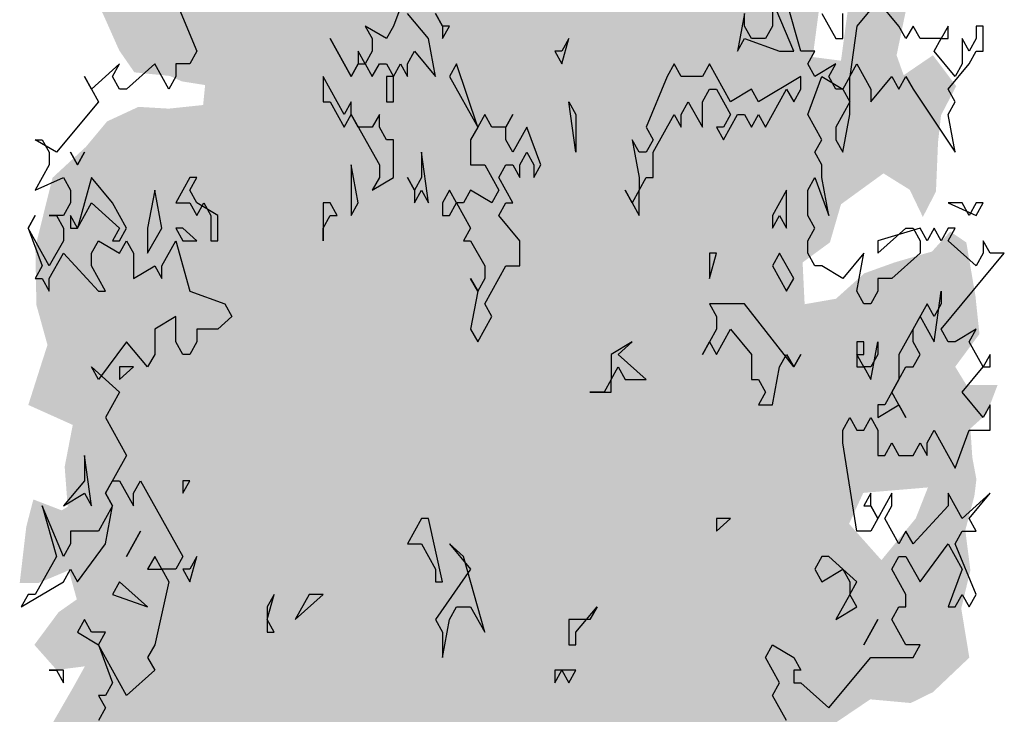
# Model space of a CAD drawing. Extents: x 2 to 315, y 0 to 17.
# Tile 35 of 69: x 173.3 to 174.8, y 6.31 to 7.37. Entities that reach past the tile are written whole.
import ezdxf

# ---------------------------------------------------------------- set-up
doc = ezdxf.new("R2010")
doc.units = 0
doc.header["$MEASUREMENT"] = 0
doc.layers.add('Süd_Ansicht_4_P_ZE_SYMBOL', color=7, linetype='Continuous')

msp = doc.modelspace()

# ---------------------------------------------------------------- hatches: boundary and pattern name
at = {"layer": 'Süd_Ansicht_4_P_ZE_SYMBOL', "linetype": 'Continuous', "lineweight": 18, "ltscale": 1000}
h = msp.add_hatch(color=255, dxfattribs=at)
h.paths.add_polyline_path([(174.497, 6.9375), (174.5447, 6.9458), (174.5878, 6.9845), (174.634, 7.0011), (174.691, 7.0177), (174.7187, 7.0482), (174.7433, 7.0316), (174.7572, 6.9502), (174.7633, 6.8921), (174.7264, 6.8423), (174.7433, 6.8146), (174.791, 6.8146), (174.7741, 6.7703), (174.7495, 6.7482), (174.7525, 6.7039), (174.7587, 6.6707), (174.7556, 6.6457), (174.7418, 6.5932), (174.7495, 6.5323), (174.7356, 6.4742), (174.7479, 6.3994), (174.6925, 6.3468), (174.6586, 6.3302), (174.597, 6.3358), (174.5355, 6.2943), (174.5462, 6.2378), (174.5339, 6.0939), (174.5031, 6.1077), (174.4554, 6.0302), (174.4323, 5.9942), (174.3815, 5.9832), (174.3307, 5.961), (174.2876, 5.8725), (174.2383, 5.8835), (174.2199, 5.914), (174.1614, 5.78), (174.129, 5.6444), (174.0998, 5.5088), (174.089, 5.4092), (174.0952, 5.3034), (174.049, 5.3261), (174.0136, 5.3034), (173.9717, 5.3034), (173.9655, 5.4092), (173.9378, 5.5503), (173.9178, 5.6306), (173.8978, 5.7274), (173.887, 5.7966), (173.8716, 5.8686), (173.8501, 5.9101), (173.8254, 5.9627), (173.7977, 6.007), (173.7592, 6.0153), (173.7346, 6.0125), (173.7361, 6.043), (173.7192, 6.0568), (173.6668, 6.0319), (173.6499, 6.007), (173.6237, 6.0291), (173.6145, 6.0513), (173.6022, 6.0263), (173.6037, 5.9627), (173.5791, 6.0402), (173.5545, 6.0872), (173.5406, 6.0125), (173.5267, 5.9793), (173.4929, 5.9931), (173.4944, 6.0651), (173.4621, 6.0734), (173.4375, 6.0762), (173.4359, 6.1537), (173.4051, 6.1564), (173.3805, 6.1537), (173.3636, 6.2035), (173.3851, 6.2395), (173.3589, 6.2616), (173.3389, 6.2782), (173.382, 6.3529), (173.4005, 6.3861), (173.3574, 6.3806), (173.3235, 6.4188), (173.3605, 6.4686), (173.3882, 6.488), (173.3759, 6.5323), (173.3297, 6.5129), (173.3012, 6.5129), (173.3112, 6.5987), (173.322, 6.6402), (173.3651, 6.6236), (173.3743, 6.6291), (173.3697, 6.69), (173.382, 6.7537), (173.3143, 6.7841), (173.3328, 6.8423), (173.3435, 6.8755), (173.3266, 6.9364), (173.3251, 7.0249), (173.3512, 7.1301), (173.402, 7.1771), (173.4344, 7.2159), (173.4821, 7.238), (173.5283, 7.2353), (173.5806, 7.2408), (173.5837, 7.2712), (173.5483, 7.2768), (173.5298, 7.2851), (173.4759, 7.2906), (173.4529, 7.3238), (173.4282, 7.3792), (173.4082, 7.4207), (173.3974, 7.4954), (173.3851, 7.5729), (173.4405, 7.5286), (173.4836, 7.5231), (173.5221, 7.5535), (173.4513, 7.5923), (173.4375, 7.6227), (173.4621, 7.6864), (173.5191, 7.6748), (173.5514, 7.6526), (173.5745, 7.6886), (173.6022, 7.7329), (173.6391, 7.6775), (173.6668, 7.6388), (173.7007, 7.6028), (173.6884, 7.6831), (173.633, 7.7301), (173.5914, 7.7689), (173.5452, 7.8048), (173.5267, 7.8796), (173.5421, 7.9155), (173.6006, 7.9322), (173.593, 7.993), (173.5991, 8.065), (173.6438, 8.0539), (173.6915, 8.0235), (173.7223, 8.0096), (173.7484, 8.0346), (173.7823, 8.0705), (173.8408, 8.0373), (173.8547, 7.9958), (173.9193, 7.9986), (173.9116, 8.1037), (173.9378, 8.1425), (173.984, 8.0899), (174.0025, 8.0484), (174.1287, 8.0954), (174.1564, 8.1674), (174.1983, 8.2449), (174.246, 8.2338), (174.2814, 8.2842), (174.343, 8.2255), (174.323, 8.2034), (174.2876, 8.1812), (174.2845, 8.1176), (174.3261, 8.0871), (174.3784, 8.112), (174.4015, 8.1425), (174.44, 8.1148), (174.4323, 8.0484), (174.4061, 7.9986), (174.4508, 7.9571), (174.5324, 7.9322), (174.5232, 7.8547), (174.5155, 7.8104), (174.5278, 7.7633), (174.5216, 7.6792), (174.4908, 7.6377), (174.5247, 7.574), (174.5693, 7.5657), (174.6032, 7.5934), (174.6494, 7.5574), (174.6309, 7.5104), (174.6417, 7.455), (174.6509, 7.3831), (174.6371, 7.3166), (174.6479, 7.2862), (174.6925, 7.3166), (174.7279, 7.2696), (174.7048, 7.2253), (174.7002, 7.1838), (174.6971, 7.1091), (174.6771, 7.0703), (174.6571, 7.1118), (174.6171, 7.1367), (174.5524, 7.0897), (174.5355, 7.0316), (174.4939, 7.0011)], flags=0)
h.paths.add_polyline_path([(173.9751, 5.9931), (173.9935, 5.9793), (173.9874, 5.8354), (173.9858, 5.7164), (173.9689, 5.8105), (173.9458, 5.8935), (173.9243, 6.0042), (173.932, 6.0208)], flags=0)
h.paths.add_polyline_path([(174.032, 5.888), (174.0567, 5.9904), (174.089, 6.0513), (174.1013, 6.0291), (174.1121, 5.9821), (174.1152, 5.8741), (174.1152, 5.7717), (174.0921, 5.6555), (174.0705, 5.5558), (174.0428, 5.4202), (174.032, 5.5642), (174.0243, 5.7773)], flags=0)
h.paths.add_polyline_path([(174.614, 6.5478), (174.6663, 6.6114), (174.6848, 6.6585), (174.5863, 6.6502), (174.5647, 6.6031)], flags=0)
h.paths.add_polyline_path([(174.5262, 7.4412), (174.574, 7.4688), (174.5524, 7.3083), (174.5093, 7.3139)], flags=0)

# ---------------------------------------------------------------- linework, layer by layer
at = {"layer": 'Süd_Ansicht_4_P_ZE_SYMBOL', "linetype": 'Continuous', "ltscale": 1000}
for p, q in [((173.8919, 7.4188), (173.8705, 7.3611)), ((173.5389, 7.3996), (173.571, 7.3227)), ((174.4803, 7.3227), (174.4482, 7.3996)), ((174.4482, 7.3996), (174.4482, 7.3611)), ((174.491, 7.3227), (174.4696, 7.3996)), ((174.6086, 7.3996), (174.5765, 7.3611)), ((174.6407, 7.3611), (174.6086, 7.3996)), ((173.924, 7.3419), (173.8919, 7.3803)), ((173.9347, 7.3803), (173.9454, 7.3611)), ((173.9454, 7.3611), (173.9347, 7.3803)), ((174.4054, 7.3803), (174.3947, 7.3227)), ((174.4054, 7.3611), (174.4054, 7.3803)), ((174.5231, 7.3803), (174.5444, 7.3419)), ((174.5551, 7.3419), (174.5551, 7.3803)), ((173.8598, 7.3419), (173.8277, 7.3611)), ((173.8277, 7.3611), (173.8384, 7.3419)), ((173.8705, 7.3611), (173.8598, 7.3419)), ((173.9454, 7.3611), (173.9454, 7.3419)), ((173.9454, 7.3419), (173.9561, 7.3611)), ((173.9561, 7.3611), (173.9454, 7.3611)), ((174.4161, 7.3419), (174.4054, 7.3611)), ((174.4482, 7.3611), (174.4375, 7.3419)), ((174.5765, 7.3611), (174.5658, 7.2842)), ((174.6514, 7.3419), (174.6407, 7.3611)), ((174.6621, 7.3611), (174.6514, 7.3419)), ((174.6728, 7.3419), (174.6621, 7.3611)), ((174.7156, 7.3611), (174.7049, 7.3419)), ((174.7156, 7.3419), (174.7156, 7.3611)), ((174.7691, 7.3611), (174.7584, 7.3611)), ((174.7584, 7.3611), (174.7584, 7.3419)), ((174.7691, 7.3227), (174.7691, 7.3611)), ((173.8063, 7.2842), (173.7742, 7.3419)), ((173.7742, 7.3419), (173.8063, 7.2842)), ((173.8384, 7.3419), (173.8384, 7.3227)), ((173.9347, 7.2842), (173.924, 7.3419)), ((174.1272, 7.3034), (174.1379, 7.3419)), ((174.1379, 7.3419), (174.1272, 7.3227)), ((174.3947, 7.3227), (174.4054, 7.3419)), ((174.4054, 7.3419), (174.4589, 7.3227)), ((174.4375, 7.3419), (174.4161, 7.3419)), ((174.5444, 7.3419), (174.5551, 7.3419)), ((174.7049, 7.3419), (174.6728, 7.3419)), ((174.6942, 7.3227), (174.7049, 7.3419)), ((174.7049, 7.3419), (174.7156, 7.3419)), ((174.7477, 7.3227), (174.737, 7.3419)), ((174.737, 7.3419), (174.737, 7.3034)), ((174.7584, 7.3419), (174.7477, 7.3227)), ((173.571, 7.3227), (173.5603, 7.3034)), ((173.8277, 7.3034), (173.817, 7.3227)), ((173.817, 7.3227), (173.817, 7.3034)), ((173.8384, 7.3227), (173.8277, 7.3034)), ((173.8919, 7.3034), (173.9026, 7.3227)), ((173.9026, 7.3227), (173.9347, 7.2842)), ((174.1165, 7.3227), (174.1272, 7.3034)), ((174.1272, 7.3227), (174.1165, 7.3227)), ((174.4589, 7.3227), (174.4803, 7.3227)), ((174.5124, 7.3227), (174.491, 7.3227)), ((174.5017, 7.3034), (174.5124, 7.3227)), ((174.7263, 7.2842), (174.6942, 7.3227)), ((174.7477, 7.3034), (174.7584, 7.3227)), ((174.7584, 7.3227), (174.7691, 7.3227)), ((173.4533, 7.3034), (173.4105, 7.265)), ((173.4426, 7.2842), (173.4533, 7.3034)), ((173.5068, 7.3034), (173.464, 7.265)), ((173.5282, 7.265), (173.5068, 7.3034)), ((173.5603, 7.3034), (173.5389, 7.3034)), ((173.5389, 7.3034), (173.5389, 7.2842)), ((173.817, 7.3034), (173.8063, 7.2842)), ((173.8063, 7.2842), (173.817, 7.3034)), ((173.817, 7.3034), (173.8277, 7.3034)), ((173.8277, 7.3034), (173.8384, 7.2842)), ((173.8384, 7.2842), (173.8491, 7.3034)), ((173.8491, 7.3034), (173.8598, 7.3034)), ((173.8598, 7.3034), (173.8705, 7.2842)), ((173.8705, 7.2842), (173.8812, 7.3034)), ((173.8812, 7.3034), (173.8919, 7.2842)), ((173.8919, 7.2842), (173.8919, 7.3034)), ((173.9668, 7.3034), (173.9561, 7.2842)), ((173.9989, 7.2073), (173.9668, 7.3034)), ((174.2984, 7.3034), (174.2877, 7.2842)), ((174.3091, 7.2842), (174.2984, 7.3034)), ((174.3519, 7.3034), (174.3412, 7.2842)), ((174.384, 7.2457), (174.3519, 7.3034)), ((174.5124, 7.2842), (174.5017, 7.3034)), ((174.5444, 7.3034), (174.5124, 7.2842)), ((174.5338, 7.2842), (174.5444, 7.3034)), ((174.5658, 7.2842), (174.5765, 7.3034)), ((174.5765, 7.3034), (174.5979, 7.265)), ((174.7156, 7.265), (174.7477, 7.3034)), ((174.737, 7.3034), (174.7263, 7.2842)), ((173.4105, 7.265), (173.3998, 7.2842)), ((173.3998, 7.2842), (173.4212, 7.2457)), ((173.4533, 7.265), (173.4426, 7.2842)), ((173.5389, 7.2842), (173.5282, 7.265)), ((173.7956, 7.2265), (173.7635, 7.2842)), ((173.7635, 7.2842), (173.7635, 7.2457)), ((173.8705, 7.2842), (173.8598, 7.2842)), ((173.8598, 7.2842), (173.8598, 7.2457)), ((173.8705, 7.2457), (173.8705, 7.2842)), ((173.9561, 7.2842), (173.9989, 7.2073)), ((174.2877, 7.2842), (174.2556, 7.2073)), ((174.3412, 7.2842), (174.3091, 7.2842)), ((174.491, 7.2842), (174.4268, 7.2457)), ((174.491, 7.265), (174.491, 7.2842)), ((174.5017, 7.2265), (174.5231, 7.2842)), ((174.5231, 7.2842), (174.5551, 7.265)), ((174.5444, 7.265), (174.5338, 7.2842)), ((174.5658, 7.2842), (174.5551, 7.265)), ((174.5658, 7.2265), (174.5658, 7.2842)), ((174.5979, 7.2457), (174.63, 7.2842)), ((174.63, 7.2842), (174.6407, 7.265)), ((174.6407, 7.265), (174.6514, 7.2842)), ((174.6514, 7.2842), (174.6621, 7.265)), ((173.464, 7.265), (173.4533, 7.265)), ((174.3412, 7.2457), (174.3519, 7.265)), ((174.3519, 7.265), (174.3626, 7.265)), ((174.3626, 7.265), (174.384, 7.2265)), ((174.4161, 7.265), (174.384, 7.2457)), ((174.4268, 7.2457), (174.4161, 7.265)), ((174.4375, 7.2073), (174.4696, 7.265)), ((174.4696, 7.265), (174.4803, 7.2457)), ((174.4803, 7.2457), (174.491, 7.265)), ((174.5551, 7.265), (174.5444, 7.265)), ((174.5551, 7.265), (174.5658, 7.2457)), ((174.5979, 7.265), (174.5979, 7.2457)), ((174.6621, 7.265), (174.7263, 7.1688)), ((174.7263, 7.2457), (174.7156, 7.265)), ((173.4212, 7.2457), (173.357, 7.1688)), ((173.7635, 7.2457), (173.7742, 7.2457)), ((173.7742, 7.2457), (173.7956, 7.2073)), ((173.8063, 7.2457), (173.7956, 7.2265)), ((173.8063, 7.2265), (173.8063, 7.2457)), ((173.8598, 7.2457), (173.8705, 7.2457)), ((174.1486, 7.1688), (174.1379, 7.2457)), ((174.1379, 7.2457), (174.1486, 7.2265)), ((174.3091, 7.2265), (174.3198, 7.2457)), ((174.3198, 7.2457), (174.3412, 7.2073)), ((174.3412, 7.2073), (174.3412, 7.2457)), ((174.5658, 7.2457), (174.5444, 7.2073)), ((174.7156, 7.2265), (174.7263, 7.2457)), ((173.7956, 7.2073), (173.8063, 7.2265)), ((173.8063, 7.2265), (173.8491, 7.1496)), ((173.817, 7.2073), (173.8063, 7.2265)), ((173.8491, 7.2265), (173.8384, 7.2073)), ((173.8491, 7.2073), (173.8491, 7.2265)), ((174.0096, 7.2265), (173.9989, 7.2073)), ((174.0203, 7.2073), (174.0096, 7.2265)), ((174.0417, 7.2073), (174.0524, 7.2265)), ((174.0524, 7.2265), (174.0417, 7.2073)), ((174.1486, 7.2265), (174.1486, 7.1688)), ((174.2663, 7.1688), (174.2984, 7.2265)), ((174.2984, 7.2265), (174.3091, 7.2073)), ((174.3091, 7.2073), (174.3091, 7.2265)), ((174.384, 7.2265), (174.3733, 7.2073)), ((174.3733, 7.188), (174.3947, 7.2265)), ((174.3947, 7.2265), (174.4054, 7.2265)), ((174.4054, 7.2265), (174.4161, 7.2073)), ((174.4161, 7.2073), (174.4268, 7.2265)), ((174.4268, 7.2265), (174.4375, 7.2073)), ((174.5231, 7.188), (174.5017, 7.2265)), ((174.5551, 7.1688), (174.5658, 7.2265)), ((174.7263, 7.1688), (174.7156, 7.2265)), ((173.8384, 7.2073), (173.817, 7.2073)), ((173.8598, 7.188), (173.8491, 7.2073)), ((173.9989, 7.2073), (173.9882, 7.188)), ((174.0417, 7.2073), (174.0203, 7.2073)), ((174.0417, 7.188), (174.0417, 7.2073)), ((174.0738, 7.2073), (174.0524, 7.1688)), ((174.0952, 7.1496), (174.0738, 7.2073)), ((174.2556, 7.2073), (174.2663, 7.188)), ((174.3733, 7.2073), (174.3626, 7.2073)), ((174.3626, 7.2073), (174.3733, 7.188)), ((174.5444, 7.2073), (174.5444, 7.188)), ((173.357, 7.1688), (173.3249, 7.188)), ((173.3249, 7.188), (173.3356, 7.188)), ((173.3356, 7.188), (173.3463, 7.1688)), ((173.8705, 7.188), (173.8598, 7.188)), ((173.8705, 7.1303), (173.8705, 7.188)), ((173.9882, 7.188), (173.9882, 7.1496)), ((174.0524, 7.1688), (174.0417, 7.188)), ((174.2449, 7.1688), (174.2342, 7.188)), ((174.2342, 7.188), (174.2449, 7.1303)), ((174.2663, 7.188), (174.2556, 7.1688)), ((174.5124, 7.1688), (174.5231, 7.188)), ((174.5444, 7.188), (174.5551, 7.1688)), ((173.3463, 7.1688), (173.3463, 7.1496)), ((173.3784, 7.1688), (173.3891, 7.1496)), ((173.3891, 7.1496), (173.3784, 7.1688)), ((173.3891, 7.1496), (173.3998, 7.1688)), ((173.3998, 7.1688), (173.3891, 7.1496)), ((173.924, 7.0919), (173.9133, 7.1688)), ((173.9133, 7.1688), (173.9133, 7.1303)), ((174.0631, 7.1496), (174.0738, 7.1688)), ((174.0738, 7.1688), (174.0845, 7.1496)), ((174.2556, 7.1688), (174.2449, 7.1688)), ((174.2663, 7.1303), (174.2663, 7.1688)), ((174.5231, 7.1496), (174.5124, 7.1688)), ((173.3463, 7.1496), (173.3249, 7.1111)), ((173.817, 7.0919), (173.8063, 7.1496)), ((173.8063, 7.1496), (173.8063, 7.0727)), ((173.8491, 7.1496), (173.8491, 7.1303)), ((173.9882, 7.1496), (174.0096, 7.1496)), ((174.0096, 7.1496), (174.031, 7.1111)), ((174.031, 7.1303), (174.0417, 7.1496)), ((174.0417, 7.1496), (174.0524, 7.1496)), ((174.0524, 7.1496), (174.0631, 7.1303)), ((174.0631, 7.1303), (174.0631, 7.1496)), ((174.0845, 7.1496), (174.0845, 7.1303)), ((174.0845, 7.1303), (174.0952, 7.1496)), ((174.5231, 7.1303), (174.5231, 7.1496)), ((173.3249, 7.1111), (173.3677, 7.1303)), ((173.3677, 7.1303), (173.3784, 7.1111)), ((173.4105, 7.1303), (173.3891, 7.0534)), ((173.4426, 7.0919), (173.4105, 7.1303)), ((173.5603, 7.1303), (173.5389, 7.0919)), ((173.5603, 7.1111), (173.571, 7.1303)), ((173.571, 7.1303), (173.5603, 7.1303)), ((173.8491, 7.1303), (173.8384, 7.1111)), ((173.8384, 7.1111), (173.8705, 7.1303)), ((173.9026, 7.1111), (173.8919, 7.1303)), ((173.8919, 7.1303), (173.9026, 7.1111)), ((173.9133, 7.1303), (173.9026, 7.1111)), ((174.0524, 7.0919), (174.031, 7.1303)), ((174.2449, 7.1303), (174.2449, 7.1111)), ((174.2449, 7.1111), (174.2556, 7.1303)), ((174.2556, 7.1303), (174.2663, 7.1303)), ((174.5017, 7.1111), (174.5124, 7.1303)), ((174.5124, 7.1303), (174.5338, 7.0727)), ((174.5338, 7.0727), (174.5231, 7.1303)), ((173.3784, 7.1111), (173.3784, 7.0919)), ((173.5068, 7.1111), (173.4961, 7.0534)), ((173.5175, 7.0534), (173.5068, 7.1111)), ((173.571, 7.0919), (173.5603, 7.1111)), ((173.9026, 7.1111), (173.9026, 7.0919)), ((173.9026, 7.0919), (173.9133, 7.1111)), ((173.9133, 7.1111), (173.924, 7.0919)), ((173.9561, 7.1111), (173.9454, 7.0919)), ((173.9668, 7.0919), (173.9561, 7.1111)), ((173.9882, 7.1111), (173.9775, 7.0919)), ((174.0203, 7.0919), (173.9882, 7.1111)), ((174.031, 7.1111), (174.0203, 7.0919)), ((174.2342, 7.0919), (174.2235, 7.1111)), ((174.2235, 7.1111), (174.2449, 7.0727)), ((174.2449, 7.1111), (174.2342, 7.0919)), ((174.2449, 7.0727), (174.2449, 7.1111)), ((174.4696, 7.1111), (174.4482, 7.0727)), ((174.4696, 7.0534), (174.4696, 7.1111)), ((174.5017, 7.0727), (174.5017, 7.1111)), ((173.3784, 7.0919), (173.3677, 7.0727)), ((173.3891, 7.0534), (173.4105, 7.0919)), ((173.4105, 7.0919), (173.4533, 7.0534)), ((173.464, 7.0534), (173.4426, 7.0919)), ((173.5389, 7.0919), (173.5603, 7.0919)), ((173.5603, 7.0919), (173.571, 7.0727)), ((173.571, 7.0727), (173.5817, 7.0919)), ((173.6031, 7.0727), (173.571, 7.0919)), ((173.5817, 7.0919), (173.5924, 7.0727)), ((173.7742, 7.0919), (173.7635, 7.0919)), ((173.7635, 7.0919), (173.7635, 7.0342)), ((173.7849, 7.0727), (173.7742, 7.0919)), ((173.8063, 7.0727), (173.817, 7.0919)), ((173.9454, 7.0919), (173.9454, 7.0727)), ((173.9561, 7.0727), (173.9668, 7.0919)), ((173.9775, 7.0919), (173.9668, 7.0919)), ((173.9668, 7.0919), (173.9882, 7.0534)), ((174.031, 7.0727), (174.0417, 7.0919)), ((174.0417, 7.0919), (174.0524, 7.0919)), ((174.737, 7.0919), (174.7156, 7.0919)), ((174.7156, 7.0919), (174.7584, 7.0727)), ((174.7477, 7.0727), (174.737, 7.0919)), ((174.7584, 7.0919), (174.7477, 7.0727)), ((174.7584, 7.0727), (174.7691, 7.0919)), ((174.7691, 7.0919), (174.7584, 7.0919)), ((173.3142, 7.0534), (173.3249, 7.0727)), ((173.3249, 7.0727), (173.3142, 7.0534)), ((173.3677, 7.0727), (173.3463, 7.0727)), ((173.3463, 7.0727), (173.357, 7.0727)), ((173.357, 7.0727), (173.3677, 7.0534)), ((173.3784, 7.0727), (173.3784, 7.0534)), ((173.3891, 7.0534), (173.3784, 7.0727)), ((173.5924, 7.0727), (173.5924, 7.0342)), ((173.6031, 7.0342), (173.6031, 7.0727)), ((173.7635, 7.0534), (173.7742, 7.0727)), ((173.7742, 7.0727), (173.7849, 7.0727)), ((173.9454, 7.0727), (173.9561, 7.0727)), ((174.0631, 7.0342), (174.031, 7.0727)), ((174.4482, 7.0534), (174.4589, 7.0727)), ((174.4482, 7.0727), (174.4482, 7.0534)), ((174.4589, 7.0727), (174.4696, 7.0534)), ((174.5124, 7.0534), (174.5017, 7.0727)), ((173.3463, 6.9957), (173.3142, 7.0534)), ((173.3142, 7.0534), (173.3356, 6.9957)), ((173.3677, 7.0534), (173.3677, 7.0342)), ((173.3784, 7.0534), (173.3891, 7.0534)), ((173.4533, 7.0534), (173.4426, 7.0342)), ((173.4533, 7.0342), (173.464, 7.0534)), ((173.4961, 7.015), (173.5175, 7.0534)), ((173.4961, 7.0534), (173.4961, 7.015)), ((173.5496, 7.0534), (173.5389, 7.0534)), ((173.5389, 7.0534), (173.5496, 7.0342)), ((173.571, 7.0342), (173.5496, 7.0534)), ((173.7635, 7.0342), (173.7635, 7.0534)), ((173.9882, 7.0534), (173.9775, 7.0342)), ((174.5017, 7.0342), (174.5124, 7.0534)), ((174.6728, 7.0534), (174.6086, 7.0342)), ((174.6086, 7.015), (174.6514, 7.0534)), ((174.6514, 7.0534), (174.6621, 7.0534)), ((174.6621, 7.0534), (174.6728, 7.0342)), ((174.6835, 7.0342), (174.6728, 7.0534)), ((174.6942, 7.0534), (174.6835, 7.0342)), ((174.7049, 7.0342), (174.6942, 7.0534)), ((174.7156, 7.0534), (174.7049, 7.0342)), ((174.7156, 7.0342), (174.7263, 7.0534)), ((174.7263, 7.0534), (174.7156, 7.0534)), ((173.3677, 7.0342), (173.3463, 6.9957)), ((173.4105, 7.015), (173.4212, 7.0342)), ((173.4212, 7.0342), (173.4533, 7.015)), ((173.4426, 7.0342), (173.4533, 7.0342)), ((173.4533, 7.015), (173.464, 7.0342)), ((173.464, 7.0342), (173.4747, 7.015)), ((173.5175, 6.9957), (173.5389, 7.0342)), ((173.5389, 7.0342), (173.5603, 6.9573)), ((173.5496, 7.0342), (173.571, 7.0342)), ((173.5924, 7.0342), (173.6031, 7.0342)), ((173.9775, 7.0342), (173.9882, 7.0342)), ((173.9882, 7.0342), (174.0096, 6.9957)), ((174.0631, 6.9957), (174.0631, 7.0342)), ((174.5017, 7.015), (174.5017, 7.0342)), ((174.6086, 7.0342), (174.6086, 7.015)), ((174.6728, 7.0342), (174.6728, 7.015)), ((174.7584, 6.9957), (174.7156, 7.0342)), ((174.7798, 7.015), (174.7691, 7.0342)), ((174.7691, 7.0342), (174.7691, 7.015)), ((173.3463, 6.9765), (173.3677, 7.015)), ((173.3677, 7.015), (173.4212, 6.9573)), ((173.4105, 6.9957), (173.4105, 7.015)), ((173.4747, 7.015), (173.4747, 6.9765)), ((174.3519, 6.9765), (174.3626, 7.015)), ((174.3626, 7.015), (174.3519, 7.015)), ((174.3519, 7.015), (174.3519, 6.9765)), ((174.4589, 7.015), (174.4482, 6.9957)), ((174.4803, 6.9765), (174.4589, 7.015)), ((174.5124, 6.9957), (174.5017, 7.015)), ((174.5872, 7.015), (174.5551, 6.9765)), ((174.5765, 6.9573), (174.5872, 7.015)), ((174.6728, 7.015), (174.63, 6.9765)), ((174.7049, 6.8996), (174.8012, 7.015)), ((174.7691, 7.015), (174.7584, 6.9957)), ((174.8012, 7.015), (174.7798, 7.015)), ((173.3356, 6.9957), (173.3249, 6.9765)), ((173.4319, 6.9573), (173.4105, 6.9957)), ((173.4747, 6.9765), (173.5068, 6.9957)), ((173.5068, 6.9957), (173.5175, 6.9765)), ((173.5175, 6.9765), (173.5175, 6.9957)), ((174.0096, 6.9957), (174.0096, 6.9765)), ((174.0096, 6.938), (174.0417, 6.9957)), ((174.0417, 6.9957), (174.0631, 6.9957)), ((174.4482, 6.9957), (174.4696, 6.9573)), ((174.5231, 6.9957), (174.5124, 6.9957)), ((174.5551, 6.9765), (174.5231, 6.9957)), ((173.3249, 6.9765), (173.3356, 6.9765)), ((173.3356, 6.9765), (173.3463, 6.9573)), ((173.3463, 6.9573), (173.3463, 6.9765)), ((173.9989, 6.9573), (173.9882, 6.9765)), ((173.9882, 6.9765), (173.9989, 6.9573)), ((174.0096, 6.9765), (173.9989, 6.9573)), ((174.4696, 6.9573), (174.4803, 6.9765)), ((174.63, 6.9765), (174.6086, 6.9765)), ((174.6086, 6.9765), (174.6086, 6.9573)), ((173.4212, 6.9573), (173.4319, 6.9573)), ((173.5603, 6.9573), (173.6138, 6.938)), ((173.9989, 6.9573), (173.9882, 6.8996)), ((174.5872, 6.938), (174.5765, 6.9573)), ((174.6086, 6.9573), (174.5979, 6.938)), ((174.6942, 6.8803), (174.7049, 6.9573)), ((174.7049, 6.9573), (174.7049, 6.938)), ((173.6138, 6.938), (173.6245, 6.9188)), ((174.0203, 6.9188), (174.0096, 6.938)), ((174.4054, 6.938), (174.3519, 6.938)), ((174.3519, 6.938), (174.3626, 6.9188)), ((174.4803, 6.8419), (174.4054, 6.938)), ((174.5979, 6.938), (174.5872, 6.938)), ((174.6835, 6.938), (174.6407, 6.8611)), ((174.6942, 6.9188), (174.6835, 6.938)), ((174.7049, 6.938), (174.6942, 6.9188)), ((173.5389, 6.9188), (173.5068, 6.8996)), ((173.5389, 6.8803), (173.5389, 6.9188)), ((173.6245, 6.9188), (173.6031, 6.8996)), ((173.9989, 6.8803), (174.0203, 6.9188)), ((174.3626, 6.9188), (174.3626, 6.8996)), ((174.6621, 6.8996), (174.6728, 6.9188)), ((174.6728, 6.9188), (174.6942, 6.8803)), ((173.5068, 6.8996), (173.5068, 6.8611)), ((173.6031, 6.8996), (173.571, 6.8996)), ((173.571, 6.8996), (173.571, 6.8803)), ((173.9882, 6.8996), (173.9989, 6.8803)), ((174.3626, 6.8996), (174.3412, 6.8611)), ((174.3626, 6.8611), (174.384, 6.8996)), ((174.384, 6.8996), (174.4161, 6.8611)), ((174.6621, 6.8803), (174.6621, 6.8996)), ((174.7156, 6.8803), (174.7049, 6.8996)), ((174.7584, 6.8996), (174.7263, 6.8803)), ((174.7477, 6.8803), (174.7584, 6.8996)), ((173.464, 6.8803), (173.4212, 6.8227)), ((173.4961, 6.8419), (173.464, 6.8803)), ((173.5496, 6.8611), (173.5389, 6.8803)), ((173.571, 6.8803), (173.5603, 6.8611)), ((174.2342, 6.8803), (174.2021, 6.8611)), ((174.2128, 6.8611), (174.2342, 6.8803)), ((174.3412, 6.8611), (174.3519, 6.8803)), ((174.3519, 6.8803), (174.3626, 6.8611)), ((174.5872, 6.8803), (174.5765, 6.8803)), ((174.5765, 6.8803), (174.5765, 6.8419)), ((174.5872, 6.8611), (174.5872, 6.8803)), ((174.5979, 6.8227), (174.6086, 6.8803)), ((174.6086, 6.8803), (174.6086, 6.8611)), ((174.6728, 6.8611), (174.6621, 6.8803)), ((174.7263, 6.8803), (174.7156, 6.8803)), ((174.7691, 6.8419), (174.7477, 6.8803)), ((173.5068, 6.8611), (173.4961, 6.8419)), ((173.5603, 6.8611), (173.5496, 6.8611)), ((174.2021, 6.8611), (174.2021, 6.8227)), ((174.2556, 6.8227), (174.2128, 6.8611)), ((174.4161, 6.8611), (174.4161, 6.8227)), ((174.4589, 6.8419), (174.4696, 6.8611)), ((174.4696, 6.8611), (174.4803, 6.8419)), ((174.4803, 6.8419), (174.491, 6.8611)), ((174.491, 6.8611), (174.4803, 6.8419)), ((174.5872, 6.8419), (174.5765, 6.8611)), ((174.5765, 6.8611), (174.5872, 6.8611)), ((174.6086, 6.8611), (174.5979, 6.8419)), ((174.6407, 6.8611), (174.6407, 6.8227)), ((174.6621, 6.8419), (174.6728, 6.8611)), ((174.7798, 6.8611), (174.7691, 6.8419)), ((174.7798, 6.8419), (174.7798, 6.8611)), ((173.4212, 6.8227), (173.4105, 6.8419)), ((173.4105, 6.8419), (173.4533, 6.8034)), ((173.4533, 6.8227), (173.4747, 6.8419)), ((173.4747, 6.8419), (173.4533, 6.8419)), ((173.4533, 6.8419), (173.4533, 6.8227)), ((174.2021, 6.8227), (174.2128, 6.8419)), ((174.2128, 6.8419), (174.2235, 6.8227)), ((174.4482, 6.7842), (174.4589, 6.8419)), ((174.5765, 6.8419), (174.5872, 6.8419)), ((174.5979, 6.8419), (174.5872, 6.8419)), ((174.5872, 6.8419), (174.5979, 6.8227)), ((174.63, 6.8034), (174.6514, 6.8419)), ((174.6514, 6.8419), (174.6621, 6.8419)), ((174.737, 6.8034), (174.7691, 6.8419)), ((174.7691, 6.8419), (174.7798, 6.8419)), ((174.2021, 6.8227), (174.1914, 6.8034)), ((174.2021, 6.8034), (174.2021, 6.8227)), ((174.2235, 6.8227), (174.2556, 6.8227)), ((174.4161, 6.8227), (174.4268, 6.8227)), ((174.4268, 6.8227), (174.4375, 6.8034)), ((174.6407, 6.8227), (174.6193, 6.7842)), ((173.4533, 6.8034), (173.4319, 6.765)), ((174.1914, 6.8034), (174.17, 6.8034)), ((174.17, 6.8034), (174.2021, 6.8034)), ((174.4375, 6.8034), (174.4268, 6.7842)), ((174.6514, 6.765), (174.63, 6.8034)), ((174.7691, 6.765), (174.737, 6.8034)), ((174.4268, 6.7842), (174.4482, 6.7842)), ((174.6193, 6.7842), (174.6086, 6.7842)), ((174.6086, 6.7842), (174.6086, 6.765)), ((174.6086, 6.765), (174.6407, 6.7842)), ((174.6407, 6.7842), (174.6514, 6.765)), ((174.7798, 6.7842), (174.7691, 6.765)), ((174.7798, 6.7457), (174.7798, 6.7842)), ((173.4319, 6.765), (173.464, 6.7073)), ((174.5551, 6.7457), (174.5658, 6.765)), ((174.5658, 6.765), (174.5765, 6.7457)), ((174.5872, 6.7457), (174.5979, 6.765)), ((174.5979, 6.765), (174.6086, 6.7457)), ((174.5551, 6.7265), (174.5551, 6.7457)), ((174.5765, 6.7457), (174.5872, 6.7457)), ((174.6086, 6.7457), (174.6086, 6.7073)), ((174.6835, 6.7265), (174.6942, 6.7457)), ((174.6942, 6.7457), (174.7263, 6.688)), ((174.7263, 6.688), (174.7477, 6.7457)), ((174.7477, 6.7457), (174.7798, 6.7457)), ((174.5765, 6.5919), (174.5551, 6.7265)), ((174.6193, 6.7073), (174.63, 6.7265)), ((174.63, 6.7265), (174.6407, 6.7073)), ((174.6621, 6.7073), (174.6728, 6.7265)), ((174.6728, 6.7265), (174.6835, 6.7073)), ((174.6835, 6.7073), (174.6835, 6.7265)), ((173.4105, 6.6303), (173.3998, 6.7073)), ((173.3998, 6.7073), (173.3998, 6.6688)), ((173.464, 6.7073), (173.4319, 6.6496)), ((174.6086, 6.7073), (174.6193, 6.7073)), ((174.6407, 6.7073), (174.6621, 6.7073)), ((173.3998, 6.6688), (173.3677, 6.6303)), ((173.4319, 6.6496), (173.4426, 6.6688)), ((173.4426, 6.6688), (173.4533, 6.6688)), ((173.4533, 6.6688), (173.4747, 6.6303)), ((173.4747, 6.6496), (173.4854, 6.6688)), ((173.4854, 6.6688), (173.5496, 6.5534)), ((173.5496, 6.6496), (173.5603, 6.6688)), ((173.5603, 6.6688), (173.5496, 6.6688)), ((173.5496, 6.6688), (173.5496, 6.6496)), ((173.3677, 6.6303), (173.3998, 6.6496)), ((173.3998, 6.6496), (173.4105, 6.6303)), ((173.4319, 6.6496), (173.4426, 6.6303)), ((173.4426, 6.6303), (173.4319, 6.6496)), ((173.4747, 6.6303), (173.4747, 6.6496)), ((174.5979, 6.6496), (174.5872, 6.6303)), ((174.5979, 6.6303), (174.5979, 6.6496)), ((174.63, 6.6496), (174.6086, 6.6111)), ((174.63, 6.6303), (174.63, 6.6496)), ((174.737, 6.6111), (174.7156, 6.6496)), ((174.7156, 6.6496), (174.7156, 6.6303)), ((174.7798, 6.6496), (174.737, 6.6111)), ((174.7477, 6.6111), (174.7798, 6.6496)), ((173.3677, 6.5534), (173.3356, 6.6303)), ((173.3356, 6.6303), (173.357, 6.5534)), ((173.4426, 6.6303), (173.4212, 6.5919)), ((173.4319, 6.5727), (173.4426, 6.6303)), ((174.5872, 6.6303), (174.5979, 6.6303)), ((174.6086, 6.6111), (174.5979, 6.6303)), ((174.5979, 6.6303), (174.6086, 6.6111)), ((174.6193, 6.6111), (174.63, 6.6303)), ((174.7156, 6.6303), (174.6621, 6.5727)), ((173.9133, 6.6111), (173.8919, 6.5727)), ((173.924, 6.6111), (173.9133, 6.6111)), ((173.9454, 6.515), (173.924, 6.6111)), ((174.3626, 6.5919), (174.384, 6.6111)), ((174.384, 6.6111), (174.3626, 6.6111)), ((174.3626, 6.6111), (174.3626, 6.5919)), ((174.6086, 6.6111), (174.5979, 6.5919)), ((174.6407, 6.5727), (174.6193, 6.6111)), ((174.7584, 6.5919), (174.7477, 6.6111)), ((173.4212, 6.5919), (173.3784, 6.5919)), ((173.3784, 6.5919), (173.3784, 6.5727)), ((173.4854, 6.5919), (173.464, 6.5534)), ((173.464, 6.5534), (173.4854, 6.5919)), ((174.5979, 6.5919), (174.5765, 6.5919)), ((174.6514, 6.5919), (174.6407, 6.5727)), ((174.6621, 6.5727), (174.6514, 6.5919)), ((174.7263, 6.5727), (174.737, 6.5919)), ((174.737, 6.5919), (174.7584, 6.5919)), ((173.3784, 6.5727), (173.3677, 6.5534)), ((173.3891, 6.515), (173.4319, 6.5727)), ((173.8919, 6.5727), (173.9133, 6.5727)), ((173.9133, 6.5727), (173.9347, 6.5342)), ((173.9775, 6.5534), (173.9561, 6.5727)), ((173.9561, 6.5727), (173.9882, 6.5342)), ((174.6728, 6.515), (174.7156, 6.5727)), ((174.7156, 6.5727), (174.737, 6.5342)), ((174.7584, 6.4957), (174.7263, 6.5727)), ((173.357, 6.5534), (173.3249, 6.4957)), ((173.5068, 6.5534), (173.4961, 6.5342)), ((173.5175, 6.5342), (173.5068, 6.5534)), ((173.5496, 6.5534), (173.5389, 6.5342)), ((173.5603, 6.515), (173.571, 6.5534)), ((173.571, 6.5534), (173.5603, 6.5342)), ((174.0096, 6.438), (173.9775, 6.5534)), ((174.5231, 6.5534), (174.5124, 6.5342)), ((174.5338, 6.5534), (174.5231, 6.5534)), ((174.5765, 6.515), (174.5338, 6.5534)), ((174.63, 6.5342), (174.6407, 6.5534)), ((174.6407, 6.5534), (174.6514, 6.5534)), ((174.6514, 6.5534), (174.6728, 6.515)), ((173.3677, 6.515), (173.3784, 6.5342)), ((173.3784, 6.5342), (173.3891, 6.515)), ((173.4961, 6.5342), (173.5175, 6.5342)), ((173.5389, 6.5342), (173.5175, 6.5342)), ((173.5175, 6.5342), (173.5282, 6.515)), ((173.5496, 6.5342), (173.5603, 6.515)), ((173.5603, 6.5342), (173.5496, 6.5342)), ((173.9347, 6.5342), (173.9347, 6.515)), ((173.9882, 6.5342), (173.9347, 6.4573)), ((174.5124, 6.5342), (174.5231, 6.515)), ((174.5231, 6.515), (174.5551, 6.5342)), ((174.5551, 6.5342), (174.5658, 6.515)), ((174.6514, 6.4957), (174.63, 6.5342)), ((174.737, 6.5342), (174.7156, 6.4765)), ((173.3035, 6.4765), (173.3677, 6.515)), ((173.4533, 6.515), (173.4426, 6.4957)), ((173.4961, 6.4765), (173.4533, 6.515)), ((173.5282, 6.515), (173.5068, 6.4188)), ((173.9347, 6.515), (173.9454, 6.515)), ((174.5658, 6.515), (174.5658, 6.4957)), ((174.5658, 6.4957), (174.5765, 6.515)), ((173.3142, 6.4957), (173.3035, 6.4765)), ((173.3249, 6.4957), (173.3142, 6.4957)), ((173.4426, 6.4957), (173.4961, 6.4765)), ((173.678, 6.4573), (173.6886, 6.4957)), ((173.6886, 6.4957), (173.678, 6.4765)), ((173.7207, 6.4573), (173.7635, 6.4957)), ((173.7421, 6.4957), (173.7207, 6.4573)), ((173.7635, 6.4957), (173.7421, 6.4957)), ((174.5658, 6.4957), (174.5444, 6.4573)), ((174.5765, 6.4765), (174.5658, 6.4957)), ((174.6514, 6.4765), (174.6514, 6.4957)), ((174.7263, 6.4765), (174.737, 6.4957)), ((174.737, 6.4957), (174.7477, 6.4765)), ((174.7477, 6.4765), (174.7584, 6.4957)), ((173.678, 6.4765), (173.678, 6.438)), ((173.9561, 6.4573), (173.9668, 6.4765)), ((173.9668, 6.4765), (173.9882, 6.4765)), ((173.9882, 6.4765), (174.0096, 6.438)), ((174.1486, 6.438), (174.1807, 6.4765)), ((174.1807, 6.4765), (174.17, 6.4573)), ((174.5444, 6.4573), (174.5765, 6.4765)), ((174.63, 6.4573), (174.6407, 6.4765)), ((174.6407, 6.4765), (174.6514, 6.4765)), ((174.7156, 6.4765), (174.7263, 6.4765)), ((173.3998, 6.4573), (173.3891, 6.438)), ((173.4105, 6.438), (173.3998, 6.4573)), ((173.6886, 6.438), (173.678, 6.4573)), ((173.9347, 6.4573), (173.9454, 6.438)), ((173.9454, 6.3996), (173.9561, 6.4573)), ((174.1486, 6.4573), (174.1379, 6.4573)), ((174.1379, 6.4573), (174.1379, 6.4188)), ((174.17, 6.4573), (174.1486, 6.4573)), ((174.6086, 6.4573), (174.5872, 6.4188)), ((174.5872, 6.4188), (174.6086, 6.4573)), ((174.6514, 6.4188), (174.63, 6.4573)), ((173.3891, 6.438), (173.4212, 6.4188)), ((173.4319, 6.438), (173.4105, 6.438)), ((173.4212, 6.4188), (173.4319, 6.438)), ((173.678, 6.438), (173.6886, 6.438)), ((173.9454, 6.438), (173.9454, 6.3996)), ((174.1486, 6.4188), (174.1486, 6.438)), ((173.464, 6.3419), (173.4212, 6.4188)), ((173.4212, 6.4188), (173.4426, 6.3611)), ((173.5068, 6.4188), (173.4961, 6.3996)), ((174.1379, 6.4188), (174.1486, 6.4188)), ((174.4375, 6.3996), (174.4482, 6.4188)), ((174.4482, 6.4188), (174.4803, 6.3996)), ((174.6728, 6.4188), (174.6514, 6.4188)), ((174.6621, 6.3996), (174.6728, 6.4188)), ((173.4961, 6.3996), (173.5068, 6.3803)), ((174.4589, 6.3611), (174.4375, 6.3996)), ((174.4803, 6.3996), (174.491, 6.3803)), ((174.5338, 6.3227), (174.5979, 6.3996)), ((174.5979, 6.3996), (174.6621, 6.3996)), ((173.3677, 6.3803), (173.3463, 6.3803)), ((173.3463, 6.3803), (173.357, 6.3803)), ((173.357, 6.3803), (173.3677, 6.3611)), ((173.3677, 6.3611), (173.3677, 6.3803)), ((173.5068, 6.3803), (173.464, 6.3419)), ((174.1165, 6.3611), (174.1272, 6.3803)), ((174.1486, 6.3803), (174.1165, 6.3803)), ((174.1165, 6.3803), (174.1165, 6.3611)), ((174.1272, 6.3803), (174.1379, 6.3611)), ((174.1379, 6.3611), (174.1486, 6.3803)), ((174.491, 6.3803), (174.4803, 6.3803)), ((174.4803, 6.3803), (174.4803, 6.3611)), ((173.4426, 6.3611), (173.4319, 6.3419)), ((174.4482, 6.3419), (174.4589, 6.3611)), ((174.4803, 6.3611), (174.491, 6.3611)), ((174.491, 6.3611), (174.5338, 6.3227)), ((173.4319, 6.3419), (173.4212, 6.3419)), ((173.4212, 6.3419), (173.4319, 6.3227)), ((174.4696, 6.3034), (174.4482, 6.3419)), ((173.4319, 6.3227), (173.4212, 6.3034))]:
    msp.add_line(p, q, dxfattribs=at)

doc.saveas('drawing.dxf')
